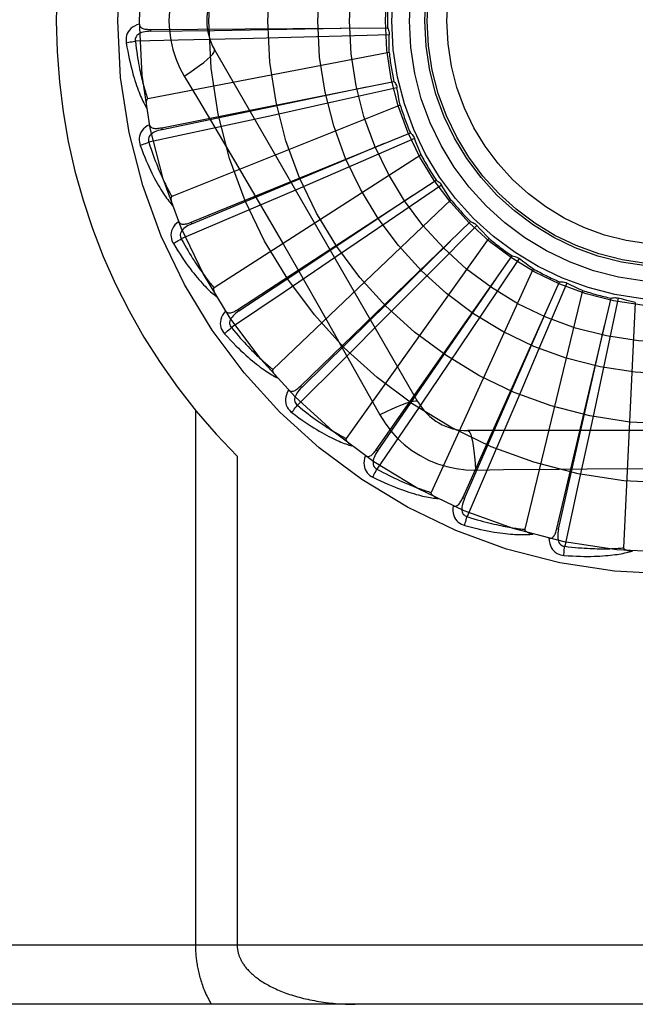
# Model space of a CAD drawing. Header units: inches. Extents: x 0 to 283, y 0 to 183.
# Tile 147 of 256: x 55.866 to 56.179, y 119.697 to 120.198. Entities that reach past the tile are written whole.
import ezdxf

# ---------------------------------------------------------------- set-up
doc = ezdxf.new("R2010")
doc.units = ezdxf.units.IN
doc.header["$LTSCALE"] = 15.5833333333
doc.header["$MEASUREMENT"] = 0
doc.linetypes.add('HIDDEN', pattern=[0.2, 0.1, -0.1])
doc.layers.add('LEFTHAND_DOOR_ASSEMBLY', color=7, linetype='CONTINUOUS')

msp = doc.modelspace()

# ---------------------------------------------------------------- linework, layer by layer
at = {"layer": 'LEFTHAND_DOOR_ASSEMBLY', "color": 8, "linetype": 'HIDDEN'}
for p, q in [((55.9325262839, 120.1926452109), (56.05287538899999, 120.1934566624)), ((55.9325261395, 120.1926452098), (55.9325330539, 120.1916856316)), ((56.010401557, 120.1886831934), (55.9783132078, 120.1878590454)), ((56.0426301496, 120.1895688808), (56.010401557, 120.1886831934)), ((56.053771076, 120.1898889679), (56.0426301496, 120.1895688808)), ((55.9465883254, 120.1871113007), (55.924742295, 120.18662417)), ((55.9783132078, 120.1878590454), (55.9465883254, 120.1871113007)), ((56.0537212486, 120.1809944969), (55.9310107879, 120.1573439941)), ((56.0683823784, 120.0032348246), (55.9649404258, 120.182401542)), ((55.9495935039, 120.1689413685), (55.9568592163, 120.156775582)), ((55.93812846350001, 120.1426558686), (56.0561491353, 120.166228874)), ((56.0577038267, 120.1628951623), (56.0256889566, 120.1557862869)), ((56.0593381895, 120.154151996), (55.9433211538, 120.1077057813)), ((56.0256889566, 120.1557862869), (55.9946389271, 120.148951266)), ((55.9946389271, 120.148951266), (55.9631918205, 120.1420934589)), ((55.9631918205, 120.1420934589), (55.9316246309, 120.1352705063)), ((55.938128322, 120.1426558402), (55.9383167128, 120.1417149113)), ((55.9530899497, 120.0946301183), (56.0645166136, 120.1401126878)), ((56.0317526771, 120.1265268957), (56.0513614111, 120.1347628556)), ((56.0666741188, 120.1371334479), (56.0365831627, 120.1240941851)), ((56.0699336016, 120.1288575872), (55.9648031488, 120.0612943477)), ((56.0365831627, 120.1240941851), (56.0073877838, 120.1115064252)), ((56.01272251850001, 120.1185422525), (56.0317526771, 120.1265268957)), ((55.95345287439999, 120.0937417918), (56.01272251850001, 120.1185422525)), ((55.9768699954, 120.0503037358), (56.0776754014, 120.1160520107)), ((56.0803577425, 120.1135349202), (56.0532782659, 120.0950365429)), ((56.0073877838, 120.1115064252), (55.977806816, 120.0988211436)), ((56.0851245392, 120.1060254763), (55.9946803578, 120.0197871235)), ((55.977806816, 120.0988211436), (55.9481013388, 120.0861473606)), ((55.9530898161, 120.0946300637), (55.95345287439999, 120.0937417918)), ((56.00860912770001, 120.0112787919), (56.0951499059, 120.0949164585)), ((56.0532782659, 120.0950365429), (56.0269927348, 120.0771509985)), ((56.0982601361, 120.0929524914), (56.0751708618, 120.0696635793)), ((56.1043619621, 120.0864808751), (56.0318729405, 119.9846842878)), ((56.0269927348, 120.0771509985), (56.0003470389, 120.0590967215)), ((56.0471602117, 119.97896575), (56.1163085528, 120.0774699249)), ((56.1197342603, 120.0761300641), (56.1014696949, 120.0488923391)), ((56.00711847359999, 120.0709232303), (56.0212172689, 120.0461891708)), ((56.0751708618, 120.0696635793), (56.052745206, 120.0471266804)), ((56.1269505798, 120.0709301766), (56.0750366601, 119.9572545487)), ((56.0911299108, 119.9545324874), (56.14038661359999, 120.0643429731)), ((56.1440039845, 120.0636756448), (56.1312242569, 120.0334735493)), ((56.0003470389, 120.0590967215), (55.97357690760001, 120.0410301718)), ((56.1520739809, 120.0599354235), (56.1226114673, 119.9384892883)), ((56.1389290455, 119.938862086), (56.1665138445, 120.0560100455)), ((56.1701921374, 120.0560393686), (56.1633591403, 120.0239644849)), ((56.17882414, 120.0538939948), (56.1728778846, 119.9290667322)), ((55.9768698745, 120.0503036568), (55.9773944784, 120.0495001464)), ((56.1014696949, 120.0488923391), (56.0837144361, 120.0225186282)), ((56.052745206, 120.0471266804), (56.029997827, 120.0243559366)), ((56.1312242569, 120.0334735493), (56.1187811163, 120.0042162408)), ((56.029997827, 120.0243559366), (56.0071305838, 120.0015495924)), ((56.1633591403, 120.0239644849), (56.1566778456, 119.9928810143)), ((56.0837144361, 120.0225186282), (56.0656875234, 119.9958544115)), ((56.0086090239, 120.0112786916), (56.0092762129, 120.0105889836)), ((56.1187811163, 120.0042162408), (56.1061262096, 119.9746222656)), ((55.9552966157, 119.9990066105), (55.9552966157, 119.7269848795)), ((56.0656875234, 119.9958544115), (56.0475496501, 119.9691325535)), ((56.3005253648, 119.9886514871), (56.0936414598, 119.9886514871)), ((56.1566778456, 119.9928810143), (56.1498523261, 119.961426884)), ((56.0471601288, 119.9789656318), (56.0479457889, 119.978414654)), ((55.9765098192, 119.9756174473), (55.9765098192, 119.7269848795)), ((56.1061262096, 119.9746222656), (56.0933732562, 119.9449506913)), ((56.09762485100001, 119.9686305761), (56.11179358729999, 119.9688399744)), ((56.1498523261, 119.961426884), (56.1429452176, 119.9298780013)), ((56.0911298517, 119.9545323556), (56.09200558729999, 119.9541400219)), ((56.1389290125, 119.9388619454), (56.139863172, 119.9386424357)), ((56.6805834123, 119.7269848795), (55.5885834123, 119.7269848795)), ((56.6805834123, 119.6969848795), (55.6185834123, 119.6969848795))]:
    msp.add_line(p, q, dxfattribs=at)
for points in [[(55.9495935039, 120.2250283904), (55.9472500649, 120.2206702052), (55.9453184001, 120.2161486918), (55.943803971, 120.2114724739), (55.94271626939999, 120.2066920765), (55.9420618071, 120.20185927), (55.9418417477, 120.1969848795)], [(55.9268187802, 120.1953379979), (55.92552933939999, 120.1949110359), (55.9243765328, 120.1943939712), (55.9233524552, 120.1937841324), (55.9224671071, 120.1930881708), (55.9217206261, 120.1923085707), (55.9211144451, 120.1914569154), (55.9206496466, 120.1905350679), (55.9203166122, 120.1895762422), (55.9201162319, 120.188605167), (55.9200256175, 120.1876504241), (55.9200277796, 120.1867528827), (55.9201256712, 120.1859001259)], [(55.9268187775, 120.1953416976), (55.92686689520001, 120.1948819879), (55.9269929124, 120.1944690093), (55.92720202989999, 120.1941019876), (55.9274786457, 120.1937832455), (55.9278095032, 120.193517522), (55.9281927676, 120.1932967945), (55.92862439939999, 120.1931158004), (55.9290977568, 120.1929709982), (55.9296064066, 120.1928585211), (55.9301456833, 120.1927740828), (55.9307092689, 120.1927127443), (55.9312956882, 120.1926725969), (55.9319009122, 120.1926496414), (55.9325262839, 120.1926452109)], [(55.9325330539, 120.1916856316), (55.96479845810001, 120.1921799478), (56.0386741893, 120.1933793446)], [(55.9418417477, 120.1969848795), (55.9420636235, 120.1921077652), (55.9427180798, 120.1872752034), (55.9438026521, 120.1824995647), (55.94531407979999, 120.1778274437), (55.94724649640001, 120.173304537), (55.9495935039, 120.1689413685)], [(56.05287538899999, 120.1934566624), (56.05316349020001, 120.1929062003), (56.053396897, 120.1923333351), (56.05357697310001, 120.1917322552), (56.0537007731, 120.191118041), (56.0537650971, 120.1905056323), (56.05377107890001, 120.1898890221)], [(55.9325334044, 120.1916842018), (55.9314962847, 120.1916464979), (55.93051704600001, 120.1915626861), (55.9295934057, 120.1914296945), (55.9287291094, 120.1912457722), (55.92792526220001, 120.1910063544), (55.92718890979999, 120.1907112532), (55.9265224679, 120.1903610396), (55.9259434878, 120.1899528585), (55.9254703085, 120.1894856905), (55.9251039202, 120.1889651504), (55.9248525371, 120.1883942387), (55.92471052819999, 120.1877981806), (55.9246740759, 120.1872061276), (55.9247424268, 120.1866198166)], [(56.0537212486, 120.1809944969), (56.0536832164, 120.183222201), (56.0536788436, 120.1854471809), (56.05370813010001, 120.1876694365), (56.053771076, 120.1898889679)], [(55.9201256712, 120.1859001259), (55.9204893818, 120.1837011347), (55.9208664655, 120.1816011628), (55.9212536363, 120.1796019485), (55.9216497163, 120.1776971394), (55.922053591, 120.1758823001), (55.92246357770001, 120.1741534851), (55.922878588, 120.1725065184), (55.9232970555, 120.1709377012), (55.9237178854, 120.1694431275), (55.92413957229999, 120.1680192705), (55.92456100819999, 120.1666624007), (55.924980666, 120.1653692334), (55.9253968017, 120.1641359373), (55.925809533, 120.1629604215), (55.9262184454, 120.1618398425), (55.9266240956, 120.160772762), (55.927027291, 120.1597574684), (55.9274275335, 120.1587921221), (55.9278250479, 120.1578751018), (55.9282188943, 120.1570041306), (55.9286085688, 120.1561771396), (55.9289932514, 120.1553919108), (55.9293716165, 120.1546462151), (55.9297448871, 120.1539380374), (55.9301142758, 120.1532644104), (55.9304788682, 120.1526261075)], [(55.9201256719, 120.1859001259), (55.9207328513, 120.1860245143), (55.9214284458, 120.1861516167), (55.9221887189, 120.186276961), (55.9230043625, 120.186398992), (55.9238658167, 120.1865160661), (55.9247423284, 120.1866239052)], [(55.924742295, 120.18662417), (55.9249654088, 120.1847873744), (55.925195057, 120.183026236), (55.9254317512, 120.1813423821), (55.9256739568, 120.1797309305), (55.9259205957, 120.1781885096), (55.9261708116, 120.1767122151), (55.92642362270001, 120.1752989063), (55.9266783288, 120.1739459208), (55.9269341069, 120.1726503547), (55.9271903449, 120.1714097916), (55.9274463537, 120.1702215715), (55.92770154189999, 120.1690835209), (55.9279552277, 120.1679932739), (55.9282069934, 120.1669487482), (55.9284561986, 120.1659476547), (55.9287028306, 120.1649882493), (55.9289466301, 120.1640684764), (55.9291876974, 120.1631869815), (55.929426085, 120.1623421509), (55.9296616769, 120.1615327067), (55.9298944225, 120.1607572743), (55.930124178, 120.1600145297), (55.930350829, 120.1593031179), (55.9305742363, 120.1586217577), (55.9307942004, 120.1579684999), (55.9310107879, 120.1573439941)], [(55.9495918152, 120.1689402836), (55.95242693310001, 120.1708029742), (55.9550579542, 120.1726152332), (55.9574032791, 120.1743188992), (55.9594792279, 120.1759219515), (55.9612816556, 120.1774219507), (55.9627610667, 120.1787840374), (55.96389299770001, 120.1799869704), (55.9646476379, 120.1810052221), (55.965000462, 120.1818179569), (55.964940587, 120.1824012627)], [(55.9383167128, 120.1417149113), (55.969905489, 120.1483065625), (56.042219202, 120.1634653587)], [(56.0561491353, 120.166228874), (56.0565362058, 120.165742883), (56.0568738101, 120.1652245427), (56.0571643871, 120.1646684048), (56.0574021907, 120.1640887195), (56.0575812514, 120.1634995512), (56.0577038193, 120.1628952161)], [(56.0593381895, 120.154151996), (56.0588792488, 120.156332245), (56.05845387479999, 120.158516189), (56.05806206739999, 120.1607038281), (56.0577038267, 120.1628951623)], [(55.9310107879, 120.1573439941), (55.9308501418, 120.1572799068), (55.9307132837, 120.157181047), (55.9306017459, 120.1570437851), (55.9305109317, 120.15687901), (55.9304374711, 120.1566956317), (55.9303792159, 120.1564959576), (55.9303333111, 120.1562855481), (55.93029850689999, 120.1560635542), (55.9302727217, 120.1558307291), (55.930255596, 120.1555878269), (55.9302461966, 120.1553356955), (55.930244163, 120.1550748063), (55.9302488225, 120.1548063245), (55.9302601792, 120.1545290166), (55.930277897, 120.1542424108), (55.9303023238, 120.1539453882), (55.93033337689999, 120.1536368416), (55.9303720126, 120.1533162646), (55.9304192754, 120.1529826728), (55.9304748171, 120.1526363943)], [(55.9568592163, 120.156775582), (55.97129092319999, 120.1323934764), (55.9785086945, 120.120151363)], [(55.9320144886, 120.1442198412), (55.93082915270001, 120.1435565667), (55.92979503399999, 120.142830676), (55.9289048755, 120.1420380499), (55.9281672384, 120.1411871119), (55.9275817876, 120.1402803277), (55.927147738, 120.1393293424), (55.9268657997, 120.1383361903), (55.92672024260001, 120.1373316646), (55.9267072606, 120.1363402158), (55.92679897, 120.1353855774), (55.9269709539, 120.134504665), (55.92722846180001, 120.1336858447)], [(55.93201375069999, 120.1442235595), (55.9321480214, 120.14378121), (55.9323499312, 120.1433995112), (55.9326247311, 120.1430786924), (55.9329566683, 120.1428180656), (55.93333183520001, 120.1426197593), (55.93374994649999, 120.1424755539), (55.9342080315, 120.1423795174), (55.9347002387, 120.1423269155), (55.935220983, 120.1423127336), (55.9357664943, 120.14233188), (55.93633150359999, 120.1423783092), (55.9369149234, 120.142449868), (55.9375135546, 120.1425418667), (55.93812846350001, 120.1426558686)], [(55.9383173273, 120.1417135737), (55.9373060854, 120.141480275), (55.9363604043, 120.1412126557), (55.9354786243, 120.1409072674), (55.9346647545, 120.1405630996), (55.9339207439, 120.1401758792), (55.9332535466, 120.1397467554), (55.93266542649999, 120.1392767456), (55.9321741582, 120.1387663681), (55.931797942, 120.1382180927), (55.9315366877, 120.13763762), (55.93139789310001, 120.1370294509), (55.93137125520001, 120.1364172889), (55.93144750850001, 120.1358290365), (55.9316255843, 120.1352662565)], [(56.0645166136, 120.1401126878), (56.0649886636, 120.1397087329), (56.06541826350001, 120.1392636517), (56.0658088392, 120.1387725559), (56.0661520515, 120.138248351), (56.06643937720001, 120.1377037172), (56.0666741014, 120.1371334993)], [(55.9272284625, 120.1336858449), (55.9278011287, 120.1339228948), (55.9284600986, 120.1341793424), (55.9291829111, 120.1344463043), (55.9299607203, 120.1347204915), (55.9307844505, 120.1349984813), (55.9316247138, 120.1352702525)], [(55.92722846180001, 120.1336858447), (55.9280017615, 120.1315954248), (55.9287694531, 120.1296047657), (55.92952798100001, 120.1277149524), (55.9302773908, 120.1259195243), (55.9310174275, 120.1242139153), (55.9317471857, 120.1225939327), (55.9324663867, 120.12105527), (55.9331741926, 120.119593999), (55.9338702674, 120.1182060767), (55.93455380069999, 120.1168877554), (55.93522440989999, 120.1156351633), (55.9358812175, 120.114444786), (55.9365232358, 120.1133125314), (55.93715097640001, 120.1122363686), (55.9377645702, 120.111213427), (55.9383648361, 120.1102423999), (55.9389528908, 120.1093217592), (55.9395285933, 120.1084496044), (55.94009247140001, 120.1076243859), (55.9406440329, 120.1068436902), (55.9411831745, 120.1061053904), (55.9417095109, 120.1054071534), (55.9422221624, 120.1047465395), (55.9427227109, 120.1041218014), (55.943212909, 120.1035302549), (55.9436917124, 120.1029724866)], [(55.9316246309, 120.1352705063), (55.9321913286, 120.1335091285), (55.9327501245, 120.1318232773), (55.9333012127, 120.1302146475), (55.9338440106, 120.1286781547), (55.9343780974, 120.127210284), (55.9349031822, 120.1258080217), (55.9354188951, 120.1244680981), (55.93592505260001, 120.1231877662), (55.9364213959, 120.121964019), (55.9369077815, 120.1207943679), (55.937384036, 120.1196760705), (55.93784999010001, 120.1186068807), (55.938305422, 120.1175843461), (55.9387503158, 120.1166063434), (55.9391844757, 120.1156705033), (55.93960821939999, 120.114775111), (55.9400216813, 120.113918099), (55.9404252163, 120.1130981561), (55.9408191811, 120.1123137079), (55.9412037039, 120.1115634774), (55.941578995, 120.1108461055), (55.9419451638, 120.1101602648), (55.9423023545, 120.1095046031), (55.9426506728, 120.1088778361), (55.9429902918, 120.108278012), (55.9433211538, 120.1077057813)], [(56.0699336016, 120.1288575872), (56.06907033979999, 120.1309115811), (56.0682393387, 120.1329755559), (56.0674405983, 120.1350495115), (56.0666741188, 120.1371334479)], [(55.9785086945, 120.120151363), (55.99287657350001, 120.0955849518), (56.0000104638, 120.0832622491), (56.00711847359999, 120.0709232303)], [(56.0776754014, 120.1160520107), (56.0782153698, 120.1157446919), (56.0787214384, 120.1153889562), (56.0791978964, 120.1149806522), (56.0796341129, 120.1145308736), (56.0800193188, 120.1140504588), (56.0803577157, 120.1135349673)], [(56.0851245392, 120.1060254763), (56.08388952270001, 120.1078768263), (56.0826833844, 120.109745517), (56.08150612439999, 120.1116315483), (56.0803577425, 120.1135349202)], [(55.9773944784, 120.0495001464), (56.0042706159, 120.067359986), (56.0657703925, 120.1083092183)], [(55.9433211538, 120.1077057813), (55.9431755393, 120.1076124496), (55.9430598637, 120.1074894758), (55.9429763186, 120.1073335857), (55.94291832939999, 120.1071546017), (55.9428809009, 120.1069606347), (55.94286148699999, 120.1067535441), (55.942856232, 120.1065382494), (55.9428640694, 120.1063136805), (55.94288281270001, 120.106080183), (55.942911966, 120.1058384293), (55.9429504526, 120.1055890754), (55.94299782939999, 120.105332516), (55.9430532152, 120.1050697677), (55.9431168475, 120.1047996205), (55.9431884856, 120.1045215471), (55.9432686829, 120.1042345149), (55.9433594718, 120.1039322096), (55.9434561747, 120.1036299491), (55.94355429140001, 120.1033425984), (55.9436553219, 120.1030652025)], [(55.94679047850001, 120.0950087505), (55.9457520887, 120.094133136), (55.94487403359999, 120.0932246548), (55.94414996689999, 120.0922778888), (55.943586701, 120.0913027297), (55.94318344, 120.090301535), (55.94293720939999, 120.0892855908), (55.94284832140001, 120.088257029), (55.9428955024, 120.0872431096), (55.943070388, 120.0862671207), (55.9433411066, 120.08534709), (55.9436766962, 120.084514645), (55.9440845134, 120.0837593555)], [(55.9467893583, 120.0950117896), (55.9470047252, 120.0946031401), (55.9472751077, 120.0942667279), (55.94760563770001, 120.0940037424), (55.9479809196, 120.0938106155), (55.9483868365, 120.0936868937), (55.94882468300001, 120.0936244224), (55.9492926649, 120.0936168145), (55.9497859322, 120.093658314), (55.9502999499, 120.0937429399), (55.9508319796, 120.093864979), (55.9513779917, 120.0940174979), (55.95193732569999, 120.0941981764), (55.952507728, 120.0944018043), (55.9530899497, 120.0946301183)], [(55.9534537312, 120.0937405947), (55.9525049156, 120.0933201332), (55.9516269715, 120.0928783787), (55.95081892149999, 120.0924116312), (55.95008489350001, 120.0919196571), (55.9494276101, 120.0913986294), (55.9488536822, 120.0908509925), (55.9483651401, 120.0902781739), (55.9479793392, 120.0896840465), (55.94771368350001, 120.0890744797), (55.94756700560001, 120.0884550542), (55.947545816, 120.0878316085), (55.9476355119, 120.0872254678), (55.94782171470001, 120.0866622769), (55.9481030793, 120.0861433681)], [(56.0951499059, 120.0949164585), (56.09573827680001, 120.094716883), (56.0963025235, 120.09446335), (56.0968476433, 120.0941525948), (56.097361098, 120.0937934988), (56.09783026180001, 120.0933946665), (56.0982601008, 120.0929525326)], [(56.1043619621, 120.0864808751), (56.10279714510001, 120.0880668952), (56.1012585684, 120.0896741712), (56.099746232, 120.0913027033), (56.0982601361, 120.0929524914)], [(55.9440845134, 120.0837593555), (55.9452394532, 120.0818530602), (55.9463700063, 120.0800436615), (55.9474724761, 120.0783315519), (55.9485481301, 120.0767103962), (55.949597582, 120.0751756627), (55.9506207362, 120.0737230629), (55.9516181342, 120.0723483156), (55.9525896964, 120.0710474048), (55.9535358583, 120.0698162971), (55.95445653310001, 120.0686511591), (55.95535207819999, 120.0675481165), (55.9562222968, 120.0665035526), (55.95706699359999, 120.0655132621), (55.9578870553, 120.0645753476), (55.9586831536, 120.0636870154), (55.95945634, 120.0628471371), (55.96020800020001, 120.0620544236), (55.9609383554, 120.0613069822), (55.9616482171, 120.0606033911), (55.9623375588, 120.0599411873), (55.9630066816, 120.0593182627), (55.9636556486, 120.0587322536), (55.9642840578, 120.0581805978), (55.9648937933, 120.0576618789), (55.9654870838, 120.0571737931), (55.9660627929, 120.0567167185)], [(55.944084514, 120.0837593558), (55.9446019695, 120.0841004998), (55.94520049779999, 120.0844770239), (55.9458597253, 120.0848759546), (55.9465715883, 120.0852923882), (55.9473278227, 120.0857212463), (55.9481014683, 120.0861471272)], [(55.9481013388, 120.0861473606), (55.94899113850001, 120.0845250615), (55.9498588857, 120.0829754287), (55.95070445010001, 120.081500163), (55.9515282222, 120.0800941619), (55.9523304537, 120.0787538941), (55.9531114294, 120.0774763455), (55.9538714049, 120.0762582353), (55.9546107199, 120.0750968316), (55.9553296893, 120.0739891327), (55.9560286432, 120.0729326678), (55.9567079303, 120.0719247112), (55.9573678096, 120.0709630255), (55.9580085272, 120.0700451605), (55.9586304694, 120.0691690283), (55.9592338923, 120.0683322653), (55.9598194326, 120.067533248), (55.9603876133, 120.0667699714), (55.960939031, 120.0660412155), (55.9614743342, 120.0653455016), (55.96199389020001, 120.0646816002), (55.9624981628, 120.0640482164), (55.9629875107, 120.0634440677), (55.9634623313, 120.0628678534), (55.9639229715, 120.0623183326), (55.9643699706, 120.0617936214), (55.9648031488, 120.0612943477)], [(56.0092762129, 120.0105889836), (56.0322866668, 120.0332124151), (56.0849253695, 120.085060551)], [(56.1163085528, 120.0774699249), (56.11692406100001, 120.0773853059), (56.1175260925, 120.077243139), (56.1181201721, 120.0770411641), (56.11869230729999, 120.0767857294), (56.11922847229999, 120.0764828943), (56.1197342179, 120.076130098)], [(56.1269505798, 120.0709301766), (56.12511388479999, 120.0721913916), (56.1232989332, 120.0734784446), (56.1215057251, 120.0747913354), (56.1197342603, 120.0761300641)], [(56.0479457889, 119.978414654), (56.0662589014, 120.0049840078), (56.1081340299, 120.0658571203)], [(56.14038661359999, 120.0643429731), (56.1410070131, 120.064376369), (56.14162507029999, 120.0643507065), (56.1422466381, 120.0642648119), (56.1428567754, 120.0641222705), (56.14344056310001, 120.0639263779), (56.1440039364, 120.06367567)], [(56.1520739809, 120.0599354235), (56.1500317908, 120.0608262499), (56.1480060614, 120.0617465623), (56.1459967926, 120.0626963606), (56.1440039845, 120.0636756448)], [(55.9648031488, 120.0612943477), (55.9646778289, 120.0611751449), (55.9645875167, 120.0610325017), (55.9645349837, 120.0608636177), (55.9645119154, 120.0606768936), (55.96451187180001, 120.0604793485), (55.9645320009, 120.0602723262), (55.9645675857, 120.0600599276), (55.9646177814, 120.0598409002), (55.9646803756, 120.0596151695), (55.9647547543, 120.0593833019), (55.9648397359, 120.0591457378), (55.96493481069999, 120.0589027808), (55.9650389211, 120.0586552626), (55.9651525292, 120.0584020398), (55.9652754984, 120.0581425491), (55.9654085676, 120.0578758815), (55.965551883, 120.0576012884), (55.965707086, 120.057317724), (55.965876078, 120.0570237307), (55.9660582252, 120.0567197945)], [(56.1665138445, 120.0560100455), (56.16711671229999, 120.0561602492), (56.1677284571, 120.0562520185), (56.168355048, 120.0562853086), (56.1689811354, 120.0562608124), (56.1695914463, 120.0561789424), (56.17019208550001, 120.0560393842)], [(56.17882414, 120.0538939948), (56.176650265, 120.0543822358), (56.1744869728, 120.0549025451), (56.1723342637, 120.0554549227), (56.1701921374, 120.0560393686)], [(55.9706127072, 120.0494833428), (55.9697587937, 120.0484270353), (55.9690685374, 120.0473687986), (55.9685367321, 120.0463021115), (55.96816819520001, 120.0452379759), (55.96796169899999, 120.0441785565), (55.9679121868, 120.0431343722), (55.9680195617, 120.0421075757), (55.9682577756, 120.0411209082), (55.96861420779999, 120.040195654), (55.9690541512, 120.0393434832), (55.9695412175, 120.0385895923), (55.97008460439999, 120.0379251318)], [(55.9706104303, 120.0494867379), (55.9708996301, 120.0491258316), (55.9712290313, 120.0488464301), (55.9716034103, 120.048650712), (55.972008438, 120.0485321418), (55.9724304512, 120.0484874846), (55.9728722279, 120.0485090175), (55.9733332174, 120.0485901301), (55.9738097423, 120.0487242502), (55.9742984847, 120.0489046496), (55.97479781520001, 120.0491251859), (55.9753050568, 120.0493782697), (55.97582003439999, 120.0496615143), (55.9763415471, 120.0499693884), (55.9768699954, 120.0503037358)], [(55.9773955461, 120.049499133), (55.9765434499, 120.0489067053), (55.97576497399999, 120.0483067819), (55.975059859, 120.0476955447), (55.9744322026, 120.0470735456), (55.9738854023, 120.0464375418), (55.973425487, 120.0457911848), (55.9730541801, 120.0451362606), (55.9727877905, 120.0444798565), (55.9726422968, 120.0438310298), (55.9726154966, 120.0431950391), (55.9727126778, 120.0425788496), (55.9729154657, 120.0420006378), (55.97320488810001, 120.0414828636), (55.9735793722, 120.0410265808)], [(56.09200558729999, 119.9541400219), (56.1049594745, 119.983695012), (56.1345575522, 120.0513929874)], [(56.0212172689, 120.0461891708), (56.03518573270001, 120.0214375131), (56.04212370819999, 120.00909335), (56.0490520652, 119.9966740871)], [(55.970084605, 120.0379251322), (55.9705281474, 120.0383580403), (55.9710446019, 120.0388410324), (55.97161641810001, 120.0393575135), (55.9722366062, 120.0399011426), (55.97289801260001, 120.040465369), (55.9735770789, 120.041029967)], [(55.97357690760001, 120.0410301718), (55.9747576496, 120.0396055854), (55.9759029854, 120.0382481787), (55.9770124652, 120.0369595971), (55.9780874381, 120.0357349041), (55.9791288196, 120.0345706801), (55.9801374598, 120.033464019), (55.98111423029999, 120.032411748), (55.982059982, 120.0314112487), (55.9829755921, 120.0304596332), (55.9838618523, 120.0295545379), (55.9847196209, 120.0286933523), (55.9855495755, 120.0278739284), (55.9863524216, 120.0270939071), (55.9871289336, 120.026351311), (55.9878798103, 120.025643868), (55.9886059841, 120.0249701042), (55.9893083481, 120.02432815), (55.9899877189, 120.0237169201), (55.99064501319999, 120.0231350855), (55.99128082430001, 120.0225815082), (55.9918958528, 120.0220550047), (55.9924906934, 120.0215543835), (55.9930659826, 120.0210784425), (55.9936222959, 120.020626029), (55.9941605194, 120.0201953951), (55.9946803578, 120.0197871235)], [(56.139863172, 119.9386424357), (56.1469896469, 119.9701148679), (56.16324092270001, 120.0421909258)], [(55.97008460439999, 120.0379251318), (55.9715794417, 120.0362718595), (55.9730319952, 120.0347091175), (55.97443856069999, 120.0332365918), (55.975801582, 120.0318483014), (55.9771225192, 120.0305399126), (55.97840209, 120.0293071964), (55.9796416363, 120.0281460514), (55.98084184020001, 120.027052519), (55.98200389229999, 120.0260227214), (55.98312843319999, 120.0250528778), (55.98421654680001, 120.0241392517), (55.98526872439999, 120.0232782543), (55.9862855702, 120.0224657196), (55.9872683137, 120.0216999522), (55.98821814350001, 120.0209783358), (55.9891363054, 120.0202999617), (55.9900244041, 120.0196638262), (55.9908830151, 120.0190681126), (55.9917132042, 120.0185115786), (55.99251541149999, 120.0179918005), (55.9932903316, 120.0175067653), (55.99403847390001, 120.0170541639), (55.9947599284, 120.0166314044), (55.9954568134, 120.0162374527), (55.9961317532, 120.0158704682), (55.9967835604, 120.0155306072)], [(55.99468035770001, 120.0197871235), (55.99457986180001, 120.0196463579), (55.9945181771, 120.0194892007), (55.9944985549, 120.0193134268), (55.9945112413, 120.0191257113), (55.9945485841, 120.0189317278), (55.9946075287, 120.0187322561), (55.9946826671, 120.0185304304), (55.99477340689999, 120.0183248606), (55.9948775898, 120.0181150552), (55.9949945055, 120.0179014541), (55.9951229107, 120.0176842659), (55.9952622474, 120.0174636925), (55.9954113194, 120.0172403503), (55.9955707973, 120.017013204), (55.9957406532, 120.0167816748), (55.9959217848, 120.0165450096), (55.99611461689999, 120.0163023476), (55.9963205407, 120.0160534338), (55.99654128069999, 120.0157976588), (55.9967762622, 120.0155352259)], [(56.0026201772, 120.009289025), (56.0019816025, 120.008090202), (56.0015040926, 120.0069204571), (56.00118376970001, 120.0057724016), (56.0010232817, 120.0046577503), (56.0010210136, 120.0035783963), (56.0011700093, 120.0025437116), (56.00146976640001, 120.0015557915), (56.00189040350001, 120.0006320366), (56.0024155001, 119.9997909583), (56.0030087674, 119.9990374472), (56.0036297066, 119.998389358), (56.0042890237, 119.9978397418)], [(56.00261787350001, 120.0092915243), (56.0029697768, 120.0089921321), (56.0033458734, 120.0087802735), (56.0037504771, 120.0086589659), (56.0041706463, 120.0086191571), (56.0045934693, 120.0086551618), (56.0050231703, 120.0087598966), (56.0054604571, 120.008926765), (56.0059029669, 120.0091486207), (56.0063487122, 120.0094182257), (56.0067972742, 120.0097292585), (56.0072474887, 120.0100737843), (56.0076996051, 120.0104494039), (56.0081534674, 120.0108504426), (56.00860912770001, 120.0112787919)], [(56.0092774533, 120.0105881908), (56.0085528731, 120.0098452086), (56.00790200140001, 120.009108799), (56.0073253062, 120.0083751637), (56.00682670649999, 120.0076456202), (56.0064101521, 120.0069176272), (56.006080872, 120.0061959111), (56.00584022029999, 120.005482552), (56.0057028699, 120.0047875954), (56.0056827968, 120.004122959), (56.0057768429, 120.0034933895), (56.0059888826, 120.0029067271), (56.0062974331, 120.0023773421), (56.0066796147, 120.0019236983), (56.0071336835, 120.0015465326)], [(56.0683822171, 120.0032351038), (56.0679217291, 120.0035736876), (56.06707757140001, 120.0036802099), (56.0658852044, 120.0035560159), (56.0643556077, 120.0032097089), (56.0624883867, 120.0026401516), (56.0603031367, 120.0018472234), (56.05782980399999, 120.0008409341), (56.05510223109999, 119.9996322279), (56.0521471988, 119.998229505), (56.0490502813, 119.9966731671)], [(56.0042890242, 119.9978397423), (56.0046426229, 119.9983487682), (56.0050583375, 119.9989207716), (56.00552207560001, 119.9995361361), (56.00602817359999, 120.0001873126), (56.0065708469, 120.0008665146), (56.0071307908, 120.0015494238)], [(56.0071305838, 120.0015495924), (56.008559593, 120.000374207), (56.009941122, 119.9992580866), (56.0112744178, 119.9982027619), (56.0125617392, 119.9972036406), (56.0138046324, 119.9962575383), (56.0150044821, 119.9953617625), (56.0161627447, 119.9945133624), (56.0172807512, 119.9937099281), (56.0183599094, 119.99294879), (56.0194014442, 119.9922277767), (56.02040669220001, 119.9915444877), (56.0213767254, 119.9908969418), (56.022312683, 119.990282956), (56.0232156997, 119.9897007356), (56.0240868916, 119.9891481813), (56.02492745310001, 119.9886240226), (56.0257386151, 119.9881265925), (56.0265213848, 119.9876549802), (56.0272769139, 119.9872080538), (56.0280060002, 119.9867848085), (56.0287095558, 119.9863842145), (56.02938839, 119.9860052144), (56.0300433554, 119.9856467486), (56.0306752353, 119.9853077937), (56.0312852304, 119.9849868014), (56.0318729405, 119.9846842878)], [(56.0042890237, 119.9978397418), (56.0060697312, 119.9964992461), (56.00779178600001, 119.9952396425), (56.0094516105, 119.9940599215), (56.0110527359, 119.9929546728), (56.0125974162, 119.9919199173), (56.0140871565, 119.9909516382), (56.0155240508, 119.9900460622), (56.01690951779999, 119.9891994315), (56.01824546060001, 119.9884081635), (56.0195332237, 119.987668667), (56.0207745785, 119.9869774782), (56.0219706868, 119.9863311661), (56.02312293, 119.9857257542), (56.0242328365, 119.9851598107), (56.0253020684, 119.9846309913), (56.0263320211, 119.9841386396), (56.0273244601, 119.9836820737), (56.0282802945, 119.9832596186), (56.0292008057, 119.9828702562), (56.0300868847, 119.9825116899), (56.0309395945, 119.9821820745), (56.03175987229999, 119.9818792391), (56.0325482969, 119.9816006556), (56.0333071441, 119.9813457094), (56.0340393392, 119.98111309), (56.03474368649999, 119.980902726)], [(56.0490520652, 119.9966740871), (56.0516492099, 119.9924759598), (56.0545887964, 119.988552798), (56.0578611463, 119.9849163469), (56.06144202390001, 119.981590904), (56.0653128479, 119.9785936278), (56.0694385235, 119.9759533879), (56.0737872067, 119.9736969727), (56.0783208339, 119.9718380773), (56.0829976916, 119.9703911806), (56.08779328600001, 119.9693677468), (56.0926740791, 119.9687803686), (56.09762485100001, 119.9686305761)], [(56.0936414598, 119.9886514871), (56.0941651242, 119.9884220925), (56.0946795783, 119.9877441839), (56.09516822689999, 119.98664941), (56.0956330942, 119.9851516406), (56.0960734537, 119.9832498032), (56.0964793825, 119.9809608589), (56.09684458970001, 119.9783156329), (56.0971615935, 119.9753492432), (56.0974242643, 119.9720894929), (56.09762485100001, 119.9686305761)], [(56.0318729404, 119.9846842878), (56.0318009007, 119.9845270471), (56.0317700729, 119.984361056), (56.0317840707, 119.984184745), (56.0318320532, 119.9840028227), (56.0319054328, 119.983819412), (56.0320010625, 119.9836347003), (56.0321130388, 119.9834507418), (56.0322410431, 119.9832660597), (56.0323830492, 119.9830797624), (56.0325382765, 119.9828921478), (56.0327054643, 119.9827031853), (56.0328840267, 119.9825129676), (56.0330726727, 119.9823218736), (56.0332722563, 119.9821290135), (56.0334828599, 119.9819338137), (56.0337055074, 119.9817357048), (56.0339451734, 119.9815305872), (56.0341900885, 119.9813284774), (56.0344288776, 119.9811391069), (56.0346653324, 119.9809592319)], [(56.0416530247, 119.9758806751), (56.0420554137, 119.9756532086), (56.042464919, 119.9755163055), (56.042885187, 119.9754737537), (56.0433052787, 119.9755141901), (56.0437136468, 119.9756295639), (56.0441157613, 119.9758137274), (56.0445135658, 119.9760603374), (56.0449060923, 119.9763619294), (56.0452927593, 119.9767110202), (56.0456743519, 119.9771013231), (56.0460512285, 119.9775248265), (56.0464240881, 119.9779792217), (56.0467938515, 119.9784589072), (56.0471602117, 119.97896575)], [(56.04794715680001, 119.9784141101), (56.0473762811, 119.977547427), (56.046876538, 119.9767011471), (56.0464491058, 119.9758716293), (56.04609758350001, 119.9750609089), (56.0458263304, 119.9742672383), (56.0456395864, 119.9734962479), (56.0455382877, 119.9727502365), (56.0455349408, 119.9720418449), (56.0456410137, 119.9713854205), (56.0458525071, 119.9707850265), (56.0461717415, 119.9702490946), (56.0465749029, 119.9697876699), (56.0470360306, 119.9694145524), (56.0475532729, 119.9691301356)], [(56.04165605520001, 119.9758785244), (56.0412558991, 119.9745805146), (56.0410083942, 119.9733415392), (56.0409111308, 119.972153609), (56.0409644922, 119.9710287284), (56.0411665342, 119.9699684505), (56.0415086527, 119.9689806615), (56.0419899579, 119.9680673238), (56.0425778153, 119.9672398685), (56.0432525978, 119.9665133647), (56.043977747, 119.9658857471), (56.0447101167, 119.9653668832), (56.0454615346, 119.9649519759)], [(56.045461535, 119.9649519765), (56.0457124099, 119.9655187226), (56.0460123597, 119.9661590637), (56.0463512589, 119.9668510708), (56.04672497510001, 119.9675862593), (56.04712930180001, 119.9683558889), (56.0475498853, 119.9691324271)], [(56.0475496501, 119.9691325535), (56.0491752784, 119.9682488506), (56.0507430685, 119.967414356), (56.05225199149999, 119.9666304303), (56.0537051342, 119.9658929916), (56.0551046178, 119.9651992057), (56.0564523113, 119.9645466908), (56.0577502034, 119.963932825), (56.059000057, 119.963355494), (56.0602037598, 119.9628123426), (56.0613629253, 119.9623014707), (56.0624793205, 119.961820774), (56.0635543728, 119.9613685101), (56.064589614, 119.9609427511), (56.0655864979, 119.9605419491), (56.0665465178, 119.9601642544), (56.067471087, 119.9598086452), (56.0683617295, 119.9594737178), (56.0692196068, 119.9591587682), (56.0700460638, 119.9588629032), (56.0708420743, 119.958585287), (56.0716087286, 119.958325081), (56.0723470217, 119.9580814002), (56.07305799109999, 119.9578533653), (56.0737425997, 119.9576401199), (56.0744023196, 119.9574403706), (56.0750366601, 119.9572545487)], [(56.11179358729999, 119.9688399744), (56.1401249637, 119.9691471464), (56.1543358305, 119.969276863)], [(56.1543358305, 119.969276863), (56.1827949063, 119.9694366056), (56.197033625, 119.9694533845), (56.2112735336, 119.9694395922)], [(56.0454615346, 119.9649519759), (56.0474637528, 119.9639727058), (56.0493930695, 119.9630617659), (56.0512461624, 119.9622174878), (56.05302752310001, 119.9614352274), (56.05474011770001, 119.960711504), (56.0563861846, 119.9600426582), (56.05796849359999, 119.9594253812), (56.05948914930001, 119.9588562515), (56.0609506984, 119.9583321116), (56.0623551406, 119.9578496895), (56.0637048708, 119.9574059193), (56.0650016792, 119.9569976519), (56.0662476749, 119.9566212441), (56.0674446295, 119.956275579), (56.0685946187, 119.9559586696), (56.0696991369, 119.9556701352), (56.070760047, 119.9554096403), (56.0717785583, 119.9551757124), (56.072756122, 119.9549675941), (56.0736940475, 119.9547831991), (56.0745937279, 119.9546209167), (56.0754564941, 119.9544787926), (56.07628339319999, 119.9543544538), (56.0770767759, 119.9542477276), (56.0778397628, 119.9541578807), (56.0785711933, 119.9540846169)], [(56.0750366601, 119.9572545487), (56.0749956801, 119.9570865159), (56.0749968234, 119.9569176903), (56.0750439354, 119.9567472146), (56.07512547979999, 119.9565776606), (56.0752322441, 119.9564114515), (56.0753611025, 119.9562481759), (56.0755058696, 119.9560887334), (56.0756665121, 119.9559316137), (56.0758412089, 119.9557755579), (56.0760291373, 119.9556207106), (56.0762290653, 119.9554668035), (56.07644039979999, 119.9553138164), (56.0766618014, 119.9551618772), (56.07689427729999, 119.9550102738), (56.07713801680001, 119.9548584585), (56.07739413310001, 119.954706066), (56.0776634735, 119.9545523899), (56.0779470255, 119.9543979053), (56.078246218, 119.954242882), (56.0785605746, 119.95408723)], [(56.0863059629, 119.9504609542), (56.0867442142, 119.9503137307), (56.08717227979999, 119.9502567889), (56.0875930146, 119.9502945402), (56.0879978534, 119.9504137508), (56.0883770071, 119.9506043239), (56.0887370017, 119.95086126), (56.0890809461, 119.9511786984), (56.0894093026, 119.9515491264), (56.08972291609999, 119.9519650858), (56.0900237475, 119.9524205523), (56.09031366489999, 119.9529077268), (56.0905937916, 119.9534244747), (56.0908660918, 119.9539654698), (56.0911299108, 119.9545324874)], [(56.0920070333, 119.9541397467), (56.0916104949, 119.9531806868), (56.0912799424, 119.9522551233), (56.0910172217, 119.9513597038), (56.0908254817, 119.9504971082), (56.0907093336, 119.9496664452), (56.0906718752, 119.9488740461), (56.0907135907, 119.9481223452), (56.0908443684, 119.9474261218), (56.0910727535, 119.9468016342), (56.0913940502, 119.9462521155), (56.0918089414, 119.9457862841), (56.0922921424, 119.9454094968), (56.0928155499, 119.9451303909), (56.0933772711, 119.9449490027)], [(56.0863094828, 119.9504593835), (56.08616220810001, 119.9491091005), (56.08615365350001, 119.9478456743), (56.0862829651, 119.9466608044), (56.0865482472, 119.9455663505), (56.08694729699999, 119.9445634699), (56.0874701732, 119.9436582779), (56.0881156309, 119.942852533), (56.0888494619, 119.9421512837), (56.089649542, 119.9415656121), (56.0904803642, 119.9410865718), (56.0912976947, 119.9407156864), (56.09211405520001, 119.9404504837)], [(56.09211405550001, 119.9404504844), (56.09225313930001, 119.941054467), (56.0924264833, 119.9417400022), (56.0926282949, 119.9424836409), (56.0928561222, 119.9432762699), (56.0931074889, 119.9441085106), (56.0933735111, 119.9449506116)], [(56.0933732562, 119.9449506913), (56.0951367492, 119.9443906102), (56.09683413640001, 119.9438679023), (56.0984641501, 119.9433837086), (56.1000305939, 119.9429346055), (56.1015360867, 119.9425182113), (56.102982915, 119.9421325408), (56.1043735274, 119.9417753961), (56.105710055, 119.9414450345), (56.1069947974, 119.9411395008), (56.1082296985, 119.9408572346), (56.1094168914, 119.9405965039), (56.1105581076, 119.940355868), (56.1116552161, 119.9401337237), (56.1127099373, 119.9399288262), (56.1137240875, 119.9397396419), (56.1146992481, 119.9395654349), (56.1156371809, 119.9394051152), (56.1165391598, 119.9392582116), (56.1174066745, 119.9391241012), (56.1182408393, 119.9390021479), (56.1190428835, 119.9388917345), (56.1198139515, 119.9387921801), (56.1205552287, 119.938702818), (56.1212678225, 119.9386229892), (56.1219534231, 119.9385517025), (56.1226114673, 119.9384892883)], [(56.09211405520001, 119.9404504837), (56.0942654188, 119.9398678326), (56.0963322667, 119.9393384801), (56.0983116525, 119.9388601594), (56.1002088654, 119.9384291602), (56.1020274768, 119.938042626), (56.103770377, 119.9376973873), (56.1054409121, 119.9373907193), (56.1070417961, 119.9371196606), (56.1085761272, 119.9368815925), (56.1100464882, 119.9366736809), (56.1114558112, 119.9364933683), (56.1128064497, 119.9363379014), (56.1141011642, 119.936204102), (56.1153419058, 119.9360912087), (56.1165310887, 119.9359976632), (56.1176702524, 119.9359233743), (56.1187612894, 119.9358683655), (56.119805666, 119.9358314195), (56.1208049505, 119.9358120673), (56.1217608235, 119.9358085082), (56.1226749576, 119.9358194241), (56.1235490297, 119.9358431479), (56.12438451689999, 119.9358775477), (56.1251837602, 119.9359228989), (56.1259499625, 119.9359790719), (56.1266820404, 119.9360455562)], [(56.1226114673, 119.9384892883), (56.1226030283, 119.9383165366), (56.1226361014, 119.9381509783), (56.1227146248, 119.9379924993), (56.1228267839, 119.9378414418), (56.122963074, 119.9376984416), (56.1231205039, 119.9375625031), (56.1232928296, 119.9374333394), (56.1234803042, 119.9373094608), (56.1236813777, 119.9371892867), (56.1238952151, 119.9370728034), (56.1241206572, 119.9369595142), (56.12435712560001, 119.9368492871), (56.1246032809, 119.9367419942), (56.1248602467, 119.9366371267), (56.12512831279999, 119.936534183), (56.1254086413, 119.9364330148), (56.12570760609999, 119.9363316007), (56.126009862, 119.9362350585), (56.1263005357, 119.9361483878), (56.12658458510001, 119.936069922)], [(56.1349634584, 119.9339511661), (56.1354212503, 119.9338895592), (56.1358521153, 119.9339146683), (56.1362580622, 119.9340313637), (56.1366330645, 119.9342250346), (56.13696930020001, 119.934483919), (56.1372741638, 119.9348043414), (56.13755181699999, 119.9351811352), (56.13780413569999, 119.9356070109), (56.13803336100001, 119.9360748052), (56.1382425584, 119.9365789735), (56.13843503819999, 119.9371122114), (56.1386123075, 119.9376726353), (56.1387773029, 119.938255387), (56.1389290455, 119.938862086)], [(56.1398646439, 119.9386424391), (56.1396567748, 119.9376256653), (56.13950735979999, 119.9366542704), (56.1394188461, 119.9357253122), (56.1393938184, 119.9348420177), (56.1394369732, 119.9340043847), (56.1395501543, 119.9332192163), (56.1397333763, 119.9324889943), (56.1399935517, 119.9318301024), (56.1403359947, 119.9312601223), (56.14075548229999, 119.9307813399), (56.141251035, 119.9304024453), (56.14179681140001, 119.9301239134), (56.1423635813, 119.9299489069), (56.1429494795, 119.9298771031)], [(56.1349665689, 119.9339503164), (56.1350774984, 119.9325965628), (56.1353082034, 119.9313543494), (56.1356594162, 119.930215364), (56.1361270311, 119.9291908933), (56.1367086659, 119.9282816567), (56.1373934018, 119.9274917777), (56.13817968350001, 119.9268227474), (56.1390329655, 119.9262730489), (56.1399294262, 119.9258493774), (56.1408358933, 119.9255362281), (56.1417086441, 119.9253267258), (56.1425604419, 119.925220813)], [(56.142560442, 119.9252208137), (56.1425827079, 119.9258402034), (56.1426231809, 119.9265461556), (56.1426806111, 119.9273145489), (56.1427543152, 119.9281359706), (56.1428436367, 119.9290007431), (56.1429454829, 119.9298779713)], [(56.1429452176, 119.9298780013), (56.144782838, 119.9296617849), (56.14654847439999, 119.9294697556), (56.1482406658, 119.9293027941), (56.14986379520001, 119.9291582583), (56.151420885, 119.9290343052), (56.15291455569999, 119.9289294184), (56.154347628, 119.9288419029), (56.1557225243, 119.9287704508), (56.1570418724, 119.9287135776), (56.1583078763, 119.9286701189), (56.1595229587, 119.9286387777), (56.1606890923, 119.928618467), (56.16180841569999, 119.9286079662), (56.1628828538, 119.9286063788), (56.1639144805, 119.9286125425), (56.1649049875, 119.928626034), (56.1658563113, 119.9286461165), (56.166769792, 119.9286725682), (56.1676470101, 119.9287050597), (56.1684891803, 119.9287431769), (56.1692976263, 119.9287865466), (56.17007360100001, 119.928834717), (56.1708183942, 119.9288872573), (56.1715332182, 119.9289437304), (56.17221992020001, 119.9290034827), (56.1728778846, 119.9290667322)], [(56.1728778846, 119.9290667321), (56.1729022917, 119.9288955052), (56.1729660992, 119.9287391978), (56.1730731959, 119.9285984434), (56.17321191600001, 119.928471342), (56.1733728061, 119.928356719), (56.1735531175, 119.928253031), (56.17374677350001, 119.9281588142), (56.1739543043, 119.9280726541), (56.17417448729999, 119.9279927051), (56.1744065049, 119.9279187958), (56.17464931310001, 119.9278502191), (56.17490236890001, 119.9277867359), (56.1751643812, 119.9277279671), (56.1754365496, 119.9276736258), (56.17571925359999, 119.9276232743), (56.1760136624, 119.9275769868), (56.17632037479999, 119.9275344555), (56.1766414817, 119.9274963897), (56.1769795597, 119.9274634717), (56.1773337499, 119.9274354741)], [(56.1425604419, 119.925220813), (56.144783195, 119.9250558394), (56.14691287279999, 119.9249272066), (56.1489470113, 119.9248321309), (56.1508915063, 119.9247679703), (56.1527504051, 119.9247325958), (56.15452714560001, 119.9247234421), (56.1562255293, 119.9247384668), (56.15784878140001, 119.9247752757), (56.1594004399, 119.9248318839), (56.1608835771, 119.9249059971), (56.1623015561, 119.9249956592), (56.1636572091, 119.9250986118), (56.1649538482, 119.9252122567), (56.16619353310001, 119.9253362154), (56.1673789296, 119.9254694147), (56.16851156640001, 119.9256120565), (56.1695932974, 119.9257645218), (56.1706257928, 119.9259258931), (56.1716106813, 119.9260960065), (56.172549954, 119.9262734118), (56.17344550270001, 119.9264571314), (56.1742992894, 119.9266458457), (56.1751131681, 119.9268377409), (56.1758893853, 119.9270335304), (56.1766311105, 119.927233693), (56.1773373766, 119.9274375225)], [(55.9552966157, 119.7269848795), (55.9553003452, 119.7263122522), (55.9553117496, 119.7256373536), (55.9553307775, 119.7249603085), (55.9553575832, 119.7242807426), (55.9553922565, 119.7235983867), (55.95543494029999, 119.7229130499), (55.95548575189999, 119.7222245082), (55.955544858, 119.7215325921), (55.9556124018, 119.7208371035), (55.9556885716, 119.7201379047), (55.9557735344, 119.7194348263), (55.9558674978, 119.7187277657), (55.9559706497, 119.7180165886), (55.9560832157, 119.7173012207), (55.956205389, 119.7165816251), (55.95633745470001, 119.7158575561), (55.9564796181, 119.7151289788), (55.9566323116, 119.7143952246), (55.9567958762, 119.7136557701), (55.956970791, 119.7129101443), (55.9571574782, 119.7121578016), (55.9573564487, 119.7113984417), (55.9575682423, 119.7106314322), (55.9577931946, 119.7098572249), (55.9580317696, 119.7090757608), (55.95828412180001, 119.7082879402), (55.9585505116, 119.7074944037), (55.9588310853, 119.7066958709), (55.9591260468, 119.7058930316), (55.9594354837, 119.7050866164), (55.9597595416, 119.7042773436), (55.9600982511, 119.7034659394), (55.9604517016, 119.7026531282), (55.9608198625, 119.7018396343), (55.9612027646, 119.7010261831), (55.9616003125, 119.7002134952), (55.9620124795, 119.699402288), (55.96243909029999, 119.698593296), (55.962879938, 119.6977876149), (55.9633350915, 119.6969848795)], [(55.9765098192, 119.7269848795), (55.9765137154, 119.7266471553), (55.9765249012, 119.7263122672), (55.9765433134, 119.7259814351), (55.9765691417, 119.7256511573), (55.9766025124, 119.7253179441), (55.9766435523, 119.7249829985), (55.9766923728, 119.7246464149), (55.9767491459, 119.7243080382), (55.9768140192, 119.7239677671), (55.97688717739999, 119.7236255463), (55.9769687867, 119.7232813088), (55.9770590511, 119.7229350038), (55.977158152, 119.7225865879), (55.9772663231, 119.7222359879), (55.9773837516, 119.721883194), (55.9775107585, 119.7215279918), (55.977647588, 119.7211702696), (55.9777946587, 119.7208097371), (55.9779523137, 119.7204461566), (55.9781210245, 119.7200792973), (55.97830123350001, 119.7197088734), (55.97849337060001, 119.7193348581), (55.97869792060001, 119.7189570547), (55.9789151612, 119.718575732), (55.9791454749, 119.7181909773), (55.9793890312, 119.7178031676), (55.9796460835, 119.7174125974), (55.9799167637, 119.7170196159), (55.9802012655, 119.7166245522), (55.980499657, 119.7162277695), (55.9808120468, 119.7158296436), (55.9811385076, 119.7154304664), (55.9814792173, 119.7150304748), (55.98183396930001, 119.7146302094), (55.98220264, 119.7142301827), (55.9825851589, 119.7138306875), (55.9829806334, 119.713432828), (55.9833914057, 119.7130346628), (55.9838191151, 119.7126348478), (55.98426497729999, 119.7122329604), (55.98473135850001, 119.7118274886), (55.9852164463, 119.7114205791), (55.9857194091, 119.7110135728), (55.98623967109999, 119.7106072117), (55.9867761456, 119.710202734), (55.9873295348, 119.7097998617), (55.9879001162, 119.7093986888), (55.9884880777, 119.7089993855), (55.9890936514, 119.7086020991), (55.9897169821, 119.7082070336), (55.9903582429, 119.7078143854), (55.9910175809, 119.7074243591), (55.9916951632, 119.7070371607), (55.9923911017, 119.7066530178), (55.9931055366, 119.7062721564), (55.9938385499, 119.7058948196), (55.9945902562, 119.7055212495), (55.9953606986, 119.7051517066), (55.99614995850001, 119.7047864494), (55.9969580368, 119.704425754), (55.9977849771, 119.7040698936), (55.9986307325, 119.7037191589), (55.9994953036, 119.7033738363), (56.0003785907, 119.7030342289), (56.0012805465, 119.7027006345), (56.00220101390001, 119.7023733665), (56.003139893, 119.7020527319), (56.00409696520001, 119.7017390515), (56.0050720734, 119.7014326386), (56.00606493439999, 119.7011338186), (56.0070753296, 119.7008429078), (56.00810290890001, 119.7005602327), (56.0091473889, 119.7002861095), (56.0102083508, 119.7000208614), (56.0112854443, 119.6997648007), (56.012378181, 119.6995182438), (56.0134861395, 119.6992814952), (56.0146087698, 119.6990548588), (56.0157455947, 119.698838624), (56.0168959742, 119.6986330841), (56.01805937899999, 119.6984385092), (56.0192349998, 119.698255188), (56.0204221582, 119.6980833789), (56.0216199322, 119.6979233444), (56.0228274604, 119.6977753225), (56.0240438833, 119.6976395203), (56.0252683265, 119.6975161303), (56.0264999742, 119.6974053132), (56.0277380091, 119.6973072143), (56.0289815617, 119.6972219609), (56.0302297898, 119.6971496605), (56.0314817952, 119.6970904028), (56.0327366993, 119.6970442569), (56.033993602, 119.6970112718), (56.03525116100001, 119.6969914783), (56.0365098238, 119.6969848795)]]:
    msp.add_lwpolyline(points, dxfattribs=at)
for radius in [0.2812500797, 0.2702837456, 0.235, 0.205, 0.179592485, 0.1635, 0.1452498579, 0.1420000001, 0.133, 0.12525, 0.124, 0.1139999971]:
    msp.add_circle((56.1970834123, 120.1969848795), radius, dxfattribs=at)
for centre, radius, start, end in [((56.1970834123, 120.1969848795), 0.3125, 134.8970822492, 225.1029177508), ((55.9901995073, 120.1969848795), 0.0291666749, 149.9999999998, 209.9999999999), ((56.1970834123, 120.1969848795), 0.1442511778, 175.4552815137, 181.401528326), ((56.1970834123, 120.1969848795), 0.1442511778, 186.3643724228, 192.3106192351), ((56.1970834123, 120.1969848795), 0.1442511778, 197.2734633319, 203.2197101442), ((56.1970834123, 120.1969848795), 0.1442511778, 208.182554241, 214.1288010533), ((56.1970834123, 120.1969848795), 0.1442511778, 219.0916451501, 225.0378919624), ((56.1970834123, 120.1969848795), 0.1442511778, 230.0007360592, 235.9469828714), ((56.1970834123, 120.1969848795), 0.1442511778, 240.9098269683, 246.8560737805), ((56.1970834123, 120.1969848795), 0.1442511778, 251.8189178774, 257.7651646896), ((56.0936414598, 120.0178181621), 0.0291666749, 209.9999999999, 270)]:
    msp.add_arc(centre, radius, start, end, dxfattribs=at)

doc.saveas('drawing.dxf')
